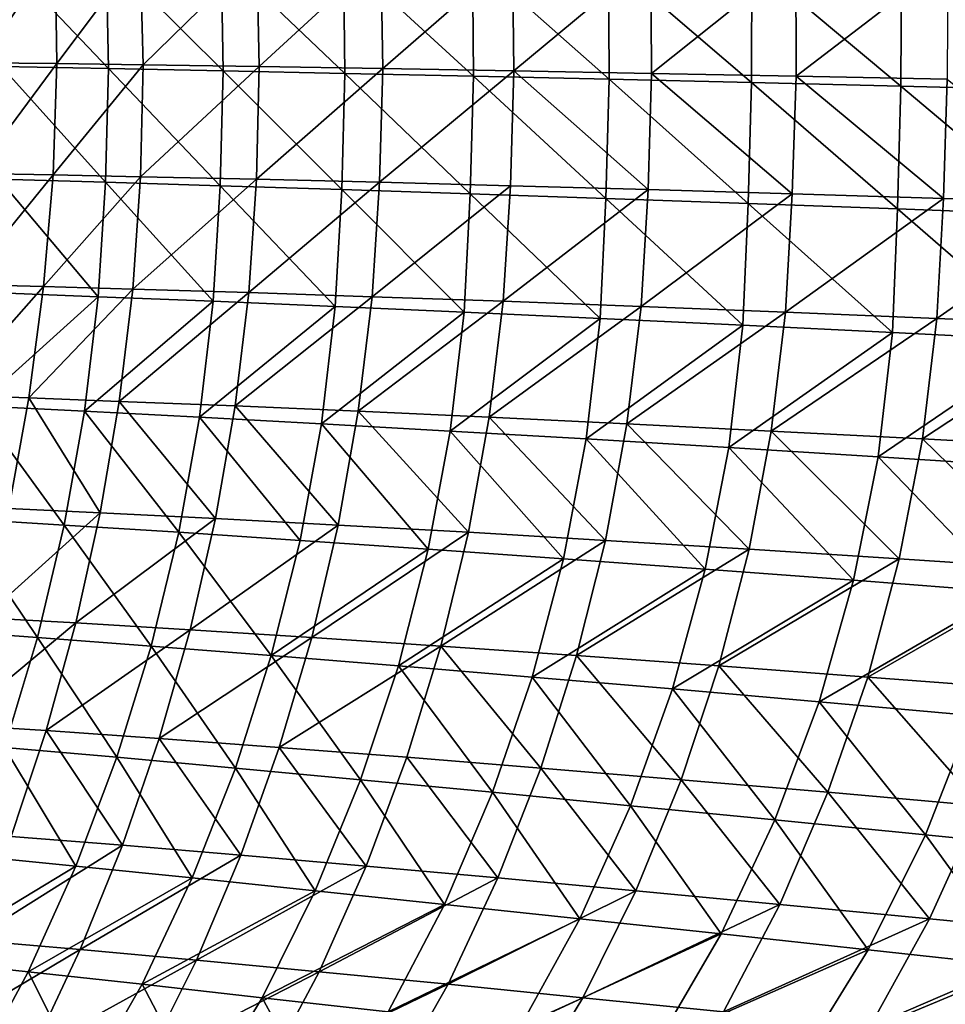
# Model space of a CAD drawing. Header units: metres. Extents: x -155 to 33, y -152 to 27.
# Tile 67 of 133: x -19.79 to -17.6, y -133.08 to -130.75. Entities that reach past the tile are written whole.
import ezdxf

# ---------------------------------------------------------------- set-up
doc = ezdxf.new("R2010")
doc.units = ezdxf.units.M
doc.layers.add('solid_12_401_042_XXX', color=7, linetype='CONTINUOUS')

msp = doc.modelspace()

# ---------------------------------------------------------------- linework, layer by layer
at = {"layer": 'solid_12_401_042_XXX'}
for points in [[(-19.887579, -130.849487, -8.142923), (-19.888399, -130.585587, -8.151895), (-19.710165, -130.586761, -8.568983)], [(-19.706045, -130.851761, -8.563019), (-19.887579, -130.849487, -8.142923), (-19.710165, -130.586761, -8.568983)], [(-19.583954, -130.86348, 8.815405), (-19.589405, -130.592667, 8.831156), (-19.844168, -130.590302, 8.246312)], [(-19.837833, -130.85878, 8.23605), (-19.583954, -130.86348, 8.815405), (-19.844168, -130.590302, 8.246312)], [(-19.706045, -130.851761, -8.563019), (-19.710165, -130.586761, -8.568983), (-19.508242, -130.588242, -9.015058)], [(-19.501453, -130.854691, -9.010633), (-19.706045, -130.851761, -8.563019), (-19.508242, -130.588242, -9.015058)], [(-19.311491, -130.868805, 9.391168), (-19.315895, -130.595352, 9.41173), (-19.589405, -130.592667, 8.831156)], [(-19.583954, -130.86348, 8.815405), (-19.311491, -130.868805, 9.391168), (-19.589405, -130.592667, 8.831156)], [(-19.501453, -130.854691, -9.010633), (-19.508242, -130.588242, -9.015058), (-19.23156, -130.590302, -9.587628)], [(-19.225945, -130.85878, -9.576955), (-19.501453, -130.854691, -9.010633), (-19.23156, -130.590302, -9.587628)], [(-19.022915, -130.874771, 9.957801), (-19.026209, -130.598343, 9.98237), (-19.315895, -130.595352, 9.41173)], [(-19.311491, -130.868805, 9.391168), (-19.022915, -130.874771, 9.957801), (-19.315895, -130.595352, 9.41173)], [(-19.225945, -130.85878, -9.576955), (-19.23156, -130.590302, -9.587628), (-18.937265, -130.592667, -10.153611)], [(-18.932907, -130.86348, -10.137524), (-19.225945, -130.85878, -9.576955), (-18.937265, -130.592667, -10.153611)], [(-18.932907, -130.86348, -10.137524), (-18.937265, -130.592667, -10.153611), (-18.624559, -130.595337, -10.714049)], [(-18.621578, -130.868805, -10.693233), (-18.932907, -130.86348, -10.137524), (-18.624559, -130.595337, -10.714049)], [(-18.621578, -130.868805, -10.693233), (-18.624559, -130.595337, -10.714049), (-18.296398, -130.598343, -11.263466)], [(-18.717705, -130.881393, 10.516405), (-18.719839, -130.601669, 10.544265), (-19.026209, -130.598343, 9.98237)], [(-19.022915, -130.874771, 9.957801), (-18.717705, -130.881393, 10.516405), (-19.026209, -130.598343, 9.98237)], [(-18.395832, -130.888702, 11.066889), (-18.396774, -130.605331, 11.097374), (-18.719839, -130.601669, 10.544265)], [(-18.717705, -130.881393, 10.516405), (-18.395832, -130.888702, 11.066889), (-18.719839, -130.601669, 10.544265)], [(-18.294798, -130.874771, -11.238729), (-18.621578, -130.868805, -10.693233), (-18.296398, -130.598343, -11.263466)], [(-18.05752, -130.896683, 11.608682), (-18.05727, -130.609329, 11.641164), (-18.396774, -130.605331, 11.097374)], [(-18.395832, -130.888702, 11.066889), (-18.05752, -130.896683, 11.608682), (-18.396774, -130.605331, 11.097374)], [(-18.294798, -130.874771, -11.238729), (-18.296398, -130.598343, -11.263466), (-17.952192, -130.601669, -11.803012)], [(-17.951975, -130.881393, -11.775071), (-18.294798, -130.874771, -11.238729), (-17.952192, -130.601669, -11.803012)], [(-18.05752, -130.896683, 11.608682), (-17.703003, -130.905365, 12.141222), (-18.05727, -130.609329, 11.641164)], [(-17.703003, -130.905365, 12.141222), (-17.70159, -130.613678, 12.175104), (-18.05727, -130.609329, 11.641164)], [(-17.951975, -130.881393, -11.775071), (-17.952192, -130.601669, -11.803012), (-17.591936, -130.605331, -12.332649)], [(-17.593088, -130.888702, -12.302171), (-17.951975, -130.881393, -11.775071), (-17.591936, -130.605331, -12.332649)], [(-17.703003, -130.905365, 12.141222), (-17.332531, -130.914764, 12.663956), (-17.70159, -130.613678, 12.175104)], [(-17.332531, -130.914764, 12.663956), (-17.330019, -130.618378, 12.698678), (-17.70159, -130.613678, 12.175104)], [(-19.900301, -131.112106, -8.139687), (-19.887579, -130.849487, -8.142923), (-19.706045, -130.851761, -8.563019)], [(-19.715143, -131.115585, -8.562828), (-19.900301, -131.112106, -8.139687), (-19.706045, -130.851761, -8.563019)], [(-19.715143, -131.115585, -8.562828), (-19.706045, -130.851761, -8.563019), (-19.501453, -130.854691, -9.010633)], [(-19.507456, -131.120041, -9.011941), (-19.715143, -131.115585, -8.562828), (-19.501453, -130.854691, -9.010633)], [(-19.507456, -131.120041, -9.011941), (-19.501453, -130.854691, -9.010633), (-19.225945, -130.85878, -9.576955)], [(-19.844091, -131.126236, 8.230609), (-19.590422, -131.133347, 8.804417), (-19.837833, -130.85878, 8.23605)], [(-19.590422, -131.133347, 8.804417), (-19.583954, -130.86348, 8.815405), (-19.837833, -130.85878, 8.23605)], [(-19.590422, -131.133347, 8.804417), (-19.318241, -131.141418, 9.37527), (-19.583954, -130.86348, 8.815405)], [(-19.318241, -131.141418, 9.37527), (-19.311491, -130.868805, 9.391168), (-19.583954, -130.86348, 8.815405)], [(-19.232559, -131.126236, -9.571959), (-19.507456, -131.120041, -9.011941), (-19.225945, -130.85878, -9.576955)], [(-19.318241, -131.141418, 9.37527), (-19.029928, -131.150436, 9.937769), (-19.311491, -130.868805, 9.391168)], [(-19.029928, -131.150436, 9.937769), (-19.022915, -130.874771, 9.957801), (-19.311491, -130.868805, 9.391168)], [(-19.232559, -131.126236, -9.571959), (-19.225945, -130.85878, -9.576955), (-18.932907, -130.86348, -10.137524)], [(-18.940113, -131.133347, -10.127007), (-19.232559, -131.126236, -9.571959), (-18.932907, -130.86348, -10.137524)], [(-19.029928, -131.150436, 9.937769), (-18.724976, -131.160461, 10.492922), (-19.022915, -130.874771, 9.957801)], [(-18.724976, -131.160461, 10.492922), (-18.717705, -130.881393, 10.516405), (-19.022915, -130.874771, 9.957801)], [(-18.940113, -131.133347, -10.127007), (-18.932907, -130.86348, -10.137524), (-18.621578, -130.868805, -10.693233)], [(-18.6294, -131.141418, -10.677838), (-18.940113, -131.133347, -10.127007), (-18.621578, -130.868805, -10.693233)], [(-18.303167, -131.150436, -11.219227), (-18.6294, -131.141418, -10.677838), (-18.621578, -130.868805, -10.693233)], [(-18.303167, -131.150436, -11.219227), (-18.621578, -130.868805, -10.693233), (-18.294798, -130.874771, -11.238729)], [(-17.96084, -131.160446, -11.752146), (-18.303167, -131.150436, -11.219227), (-18.294798, -130.874771, -11.238729)], [(-17.96084, -131.160446, -11.752146), (-18.294798, -130.874771, -11.238729), (-17.951975, -130.881393, -11.775071)], [(-18.724976, -131.160461, 10.492922), (-18.403349, -131.171478, 11.040591), (-18.717705, -130.881393, 10.516405)], [(-18.403349, -131.171478, 11.040591), (-18.395832, -130.888702, 11.066889), (-18.717705, -130.881393, 10.516405)], [(-18.403349, -131.171478, 11.040591), (-18.065256, -131.183517, 11.580175), (-18.395832, -130.888702, 11.066889)], [(-18.065256, -131.183517, 11.580175), (-18.05752, -130.896683, 11.608682), (-18.395832, -130.888702, 11.066889)], [(-18.065256, -131.183517, 11.580175), (-17.710918, -131.196609, 12.111078), (-18.05752, -130.896683, 11.608682)], [(-17.710918, -131.196609, 12.111078), (-17.703003, -130.905365, 12.141222), (-18.05752, -130.896683, 11.608682)], [(-17.60239, -131.171478, -12.276454), (-17.96084, -131.160446, -11.752146), (-17.951975, -130.881393, -11.775071)], [(-17.60239, -131.171478, -12.276454), (-17.951975, -130.881393, -11.775071), (-17.593088, -130.888702, -12.302171)], [(-17.228067, -131.183517, -12.791566), (-17.60239, -131.171478, -12.276454), (-17.593088, -130.888702, -12.302171)], [(-17.710918, -131.196609, 12.111078), (-17.34057, -131.21077, 12.632716), (-17.703003, -130.905365, 12.141222)], [(-17.34057, -131.21077, 12.632716), (-17.332531, -130.914764, 12.663956), (-17.703003, -130.905365, 12.141222)], [(-19.927034, -131.375626, -8.142346), (-19.900301, -131.112106, -8.139687), (-19.715143, -131.115585, -8.562828)], [(-19.7377, -131.380493, -8.568617), (-19.927034, -131.375626, -8.142346), (-19.715143, -131.115585, -8.562828)], [(-19.86253, -131.395172, 8.230412), (-19.608011, -131.404892, 8.798698), (-19.844091, -131.126236, 8.230609)], [(-19.608011, -131.404892, 8.798698), (-19.590422, -131.133347, 8.804417), (-19.844091, -131.126236, 8.230609)], [(-19.7377, -131.380493, -8.568617), (-19.715143, -131.115585, -8.562828), (-19.507456, -131.120041, -9.011941)], [(-19.526165, -131.386673, -9.01932), (-19.7377, -131.380493, -8.568617), (-19.507456, -131.120041, -9.011941)], [(-19.608011, -131.404892, 8.798698), (-19.334948, -131.415848, 9.364635), (-19.590422, -131.133347, 8.804417)], [(-19.334948, -131.415848, 9.364635), (-19.318241, -131.141418, 9.37527), (-19.590422, -131.133347, 8.804417)], [(-19.526165, -131.386673, -9.01932), (-19.507456, -131.120041, -9.011941), (-19.232559, -131.126236, -9.571959)], [(-19.250967, -131.395172, -9.573026), (-19.526165, -131.386673, -9.01932), (-19.232559, -131.126236, -9.571959)], [(-19.250967, -131.395172, -9.573026), (-19.232559, -131.126236, -9.571959), (-18.940113, -131.133347, -10.127007)], [(-18.958054, -131.404892, -10.122507), (-19.250967, -131.395172, -9.573026), (-18.940113, -131.133347, -10.127007)], [(-18.958054, -131.404892, -10.122507), (-18.940113, -131.133347, -10.127007), (-18.6294, -131.141418, -10.677838)], [(-19.334948, -131.415848, 9.364635), (-19.045668, -131.428101, 9.922953), (-19.318241, -131.141418, 9.37527)], [(-19.045668, -131.428101, 9.922953), (-19.029928, -131.150436, 9.937769), (-19.318241, -131.141418, 9.37527)], [(-19.045668, -131.428101, 9.922953), (-18.739716, -131.441635, 10.474571), (-19.029928, -131.150436, 9.937769)], [(-18.739716, -131.441635, 10.474571), (-18.724976, -131.160461, 10.492922), (-19.029928, -131.150436, 9.937769)], [(-18.646799, -131.415848, -10.668373), (-18.958054, -131.404892, -10.122507), (-18.6294, -131.141418, -10.677838)], [(-18.646799, -131.415848, -10.668373), (-18.6294, -131.141418, -10.677838), (-18.303167, -131.150436, -11.219227)], [(-18.319889, -131.428101, -11.205523), (-18.646799, -131.415848, -10.668373), (-18.303167, -131.150436, -11.219227)], [(-18.319889, -131.428101, -11.205523), (-18.303167, -131.150436, -11.219227), (-17.96084, -131.160446, -11.752146)], [(-18.739716, -131.441635, 10.474571), (-18.417091, -131.456482, 11.019302), (-18.724976, -131.160461, 10.492922)], [(-18.417091, -131.456482, 11.019302), (-18.403349, -131.171478, 11.040591), (-18.724976, -131.160461, 10.492922)], [(-18.417091, -131.456482, 11.019302), (-18.07803, -131.472687, 11.556513), (-18.403349, -131.171478, 11.040591)], [(-18.07803, -131.472687, 11.556513), (-18.065256, -131.183517, 11.580175), (-18.403349, -131.171478, 11.040591)], [(-17.976807, -131.441635, -11.734847), (-18.319889, -131.428101, -11.205523), (-17.96084, -131.160446, -11.752146)], [(-17.976807, -131.441635, -11.734847), (-17.96084, -131.160446, -11.752146), (-17.60239, -131.171478, -12.276454)], [(-17.617563, -131.456482, -12.256156), (-17.976807, -131.441635, -11.734847), (-17.60239, -131.171478, -12.276454)], [(-17.617563, -131.456482, -12.256156), (-17.60239, -131.171478, -12.276454), (-17.228067, -131.183517, -12.791566)], [(-18.07803, -131.472687, 11.556513), (-17.722776, -131.49025, 12.085572), (-18.065256, -131.183517, 11.580175)], [(-17.722776, -131.49025, 12.085572), (-17.710918, -131.196609, 12.111078), (-18.065256, -131.183517, 11.580175)], [(-17.722776, -131.49025, 12.085572), (-17.351593, -131.509201, 12.605863), (-17.710918, -131.196609, 12.111078)], [(-17.351593, -131.509201, 12.605863), (-17.34057, -131.21077, 12.632716), (-17.710918, -131.196609, 12.111078)], [(-17.242435, -131.472687, -12.768833), (-17.617563, -131.456482, -12.256156), (-17.228067, -131.183517, -12.791566)], [(-19.965881, -131.638733, -8.151108), (-19.927034, -131.375626, -8.142346), (-19.7377, -131.380493, -8.568617)], [(-19.772886, -131.645187, -8.580462), (-19.965881, -131.638733, -8.151108), (-19.7377, -131.380493, -8.568617)], [(-19.772886, -131.645187, -8.580462), (-19.7377, -131.380493, -8.568617), (-19.526165, -131.386673, -9.01932)], [(-19.558119, -131.65329, -9.032645), (-19.772886, -131.645187, -8.580462), (-19.526165, -131.386673, -9.01932)], [(-19.558119, -131.65329, -9.032645), (-19.526165, -131.386673, -9.01932), (-19.250967, -131.395172, -9.573026)], [(-19.8953, -131.664291, 8.235011), (-19.608011, -131.404892, 8.798698), (-19.86253, -131.395172, 8.230412)], [(-19.8953, -131.664291, 8.235011), (-19.640751, -131.676804, 8.797482), (-19.608011, -131.404892, 8.798698)], [(-19.640751, -131.676804, 8.797482), (-19.334948, -131.415848, 9.364635), (-19.608011, -131.404892, 8.798698)], [(-19.283346, -131.664291, -9.579862), (-19.558119, -131.65329, -9.032645), (-19.250967, -131.395172, -9.573026)], [(-19.283346, -131.664291, -9.579862), (-19.250967, -131.395172, -9.573026), (-18.958054, -131.404892, -10.122507)], [(-18.990799, -131.676804, -10.12354), (-19.283346, -131.664291, -9.579862), (-18.958054, -131.404892, -10.122507)], [(-18.990799, -131.676804, -10.12354), (-18.958054, -131.404892, -10.122507), (-18.646799, -131.415848, -10.668373)], [(-19.640751, -131.676804, 8.797482), (-19.367729, -131.690872, 9.358143), (-19.334948, -131.415848, 9.364635)], [(-19.367729, -131.690872, 9.358143), (-19.045668, -131.428101, 9.922953), (-19.334948, -131.415848, 9.364635)], [(-19.367729, -131.690872, 9.358143), (-19.078522, -131.706482, 9.911857), (-19.045668, -131.428101, 9.922953)], [(-19.078522, -131.706482, 9.911857), (-18.739716, -131.441635, 10.474571), (-19.045668, -131.428101, 9.922953)], [(-18.679949, -131.690857, -10.664144), (-18.990799, -131.676804, -10.12354), (-18.646799, -131.415848, -10.668373)], [(-18.679949, -131.690857, -10.664144), (-18.646799, -131.415848, -10.668373), (-18.319889, -131.428101, -11.205523)], [(-18.353428, -131.706482, -11.196707), (-18.679949, -131.690857, -10.664144), (-18.319889, -131.428101, -11.205523)], [(-18.353428, -131.706482, -11.196707), (-18.319889, -131.428101, -11.205523), (-17.976807, -131.441635, -11.734847)], [(-19.078522, -131.706482, 9.911857), (-18.77273, -131.723694, 10.459461), (-18.739716, -131.441635, 10.474571)], [(-18.77273, -131.723694, 10.459461), (-18.417091, -131.456482, 11.019302), (-18.739716, -131.441635, 10.474571)], [(-18.77273, -131.723694, 10.459461), (-18.450388, -131.742493, 11.000723), (-18.417091, -131.456482, 11.019302)], [(-18.450388, -131.742493, 11.000723), (-18.07803, -131.472687, 11.556513), (-18.417091, -131.456482, 11.019302)], [(-18.010778, -131.723694, -11.722036), (-18.353428, -131.706482, -11.196707), (-17.976807, -131.441635, -11.734847)], [(-18.010778, -131.723694, -11.722036), (-17.976807, -131.441635, -11.734847), (-17.617563, -131.456482, -12.256156)], [(-17.652056, -131.742493, -12.239903), (-18.010778, -131.723694, -11.722036), (-17.617563, -131.456482, -12.256156)], [(-17.652056, -131.742493, -12.239903), (-17.617563, -131.456482, -12.256156), (-17.242435, -131.472687, -12.768833)], [(-18.450388, -131.742493, 11.000723), (-18.111761, -131.762909, 11.534977), (-18.07803, -131.472687, 11.556513)], [(-18.111761, -131.762909, 11.534977), (-17.722776, -131.49025, 12.085572), (-18.07803, -131.472687, 11.556513)], [(-17.277567, -131.762909, -12.749661), (-17.652056, -131.742493, -12.239903), (-17.242435, -131.472687, -12.768833)], [(-18.111761, -131.762909, 11.534977), (-17.757128, -131.784973, 12.061565), (-17.722776, -131.49025, 12.085572)], [(-17.757128, -131.784973, 12.061565), (-17.351593, -131.509201, 12.605863), (-17.722776, -131.49025, 12.085572)], [(-17.757128, -131.784973, 12.061565), (-17.386776, -131.80867, 12.57984), (-17.351593, -131.509201, 12.605863)], [(-19.820539, -131.907654, -8.5982), (-19.965881, -131.638733, -8.151108), (-19.772886, -131.645187, -8.580462)], [(-19.603283, -131.917786, -9.051714), (-19.820539, -131.907654, -8.5982), (-19.772886, -131.645187, -8.580462)], [(-19.603283, -131.917786, -9.051714), (-19.772886, -131.645187, -8.580462), (-19.558119, -131.65329, -9.032645)], [(-19.942488, -131.931412, 8.244199), (-19.688879, -131.946854, 8.800545), (-19.8953, -131.664291, 8.235011)], [(-19.688879, -131.946854, 8.800545), (-19.640751, -131.676804, 8.797482), (-19.8953, -131.664291, 8.235011)], [(-19.329792, -131.931412, -9.592266), (-19.603283, -131.917786, -9.051714), (-19.558119, -131.65329, -9.032645)], [(-19.329792, -131.931412, -9.592266), (-19.558119, -131.65329, -9.032645), (-19.283346, -131.664291, -9.579862)], [(-19.038605, -131.946854, -10.129898), (-19.329792, -131.931412, -9.592266), (-19.283346, -131.664291, -9.579862)], [(-19.038605, -131.946854, -10.129898), (-19.283346, -131.664291, -9.579862), (-18.990799, -131.676804, -10.12354)], [(-19.688879, -131.946854, 8.800545), (-19.417, -131.964127, 9.355554), (-19.640751, -131.676804, 8.797482)], [(-19.417, -131.964127, 9.355554), (-19.367729, -131.690872, 9.358143), (-19.640751, -131.676804, 8.797482)], [(-19.417, -131.964127, 9.355554), (-19.129087, -131.983215, 9.904231), (-19.367729, -131.690872, 9.358143)], [(-19.129087, -131.983215, 9.904231), (-19.078522, -131.706482, 9.911857), (-19.367729, -131.690872, 9.358143)], [(-18.72928, -131.964111, -10.664943), (-19.038605, -131.946854, -10.129898), (-18.990799, -131.676804, -10.12354)], [(-18.72928, -131.964111, -10.664943), (-18.990799, -131.676804, -10.12354), (-18.679949, -131.690857, -10.664144)], [(-18.404398, -131.983215, -11.19257), (-18.72928, -131.964111, -10.664943), (-18.679949, -131.690857, -10.664144)], [(-18.404398, -131.983215, -11.19257), (-18.679949, -131.690857, -10.664144), (-18.353428, -131.706482, -11.196707)], [(-19.129087, -131.983215, 9.904231), (-18.824799, -132.00415, 10.44733), (-19.078522, -131.706482, 9.911857)], [(-18.824799, -132.00415, 10.44733), (-18.77273, -131.723694, 10.459461), (-19.078522, -131.706482, 9.911857)], [(-18.063557, -132.00415, -11.713508), (-18.404398, -131.983215, -11.19257), (-18.353428, -131.706482, -11.196707)], [(-18.063557, -132.00415, -11.713508), (-18.353428, -131.706482, -11.196707), (-18.010778, -131.723694, -11.722036)], [(-18.824799, -132.00415, 10.44733), (-18.504204, -132.026901, 10.984579), (-18.77273, -131.723694, 10.459461)], [(-18.504204, -132.026901, 10.984579), (-18.450388, -131.742493, 11.000723), (-18.77273, -131.723694, 10.459461)], [(-18.504204, -132.026901, 10.984579), (-18.167601, -132.051483, 11.515287), (-18.450388, -131.742493, 11.000723)], [(-18.167601, -132.051483, 11.515287), (-18.111761, -131.762909, 11.534977), (-18.450388, -131.742493, 11.000723)], [(-17.706852, -132.026901, -12.227491), (-18.063557, -132.00415, -11.713508), (-18.010778, -131.723694, -11.722036)], [(-17.706852, -132.026901, -12.227491), (-18.010778, -131.723694, -11.722036), (-17.652056, -131.742493, -12.239903)], [(-17.334623, -132.051483, -12.73385), (-17.706852, -132.026901, -12.227491), (-17.652056, -131.742493, -12.239903)], [(-17.334623, -132.051483, -12.73385), (-17.652056, -131.742493, -12.239903), (-17.277567, -131.762909, -12.749661)], [(-18.167601, -132.051483, 11.515287), (-17.81529, -132.077896, 12.038774), (-18.111761, -131.762909, 11.534977)], [(-17.81529, -132.077896, 12.038774), (-17.757128, -131.784973, 12.061565), (-18.111761, -131.762909, 11.534977)], [(-17.81529, -132.077896, 12.038774), (-17.447594, -132.106125, 12.55436), (-17.757128, -131.784973, 12.061565)], [(-17.447594, -132.106125, 12.55436), (-17.386776, -131.80867, 12.57984), (-17.757128, -131.784973, 12.061565)], [(-19.880384, -132.166977, -8.6219), (-19.820539, -131.907654, -8.5982), (-19.603283, -131.917786, -9.051714)], [(-19.661386, -132.179153, -9.076671), (-19.880384, -132.166977, -8.6219), (-19.603283, -131.917786, -9.051714)], [(-19.661386, -132.179153, -9.076671), (-19.603283, -131.917786, -9.051714), (-19.329792, -131.931412, -9.592266)], [(-20.003866, -132.195404, 8.258151), (-19.752201, -132.21376, 8.808088), (-19.942488, -131.931412, 8.244199)], [(-19.752201, -132.21376, 8.808088), (-19.688879, -131.946854, 8.800545), (-19.942488, -131.931412, 8.244199)], [(-19.752201, -132.21376, 8.808088), (-19.482586, -132.234192, 9.357098), (-19.688879, -131.946854, 8.800545)], [(-19.482586, -132.234192, 9.357098), (-19.417, -131.964127, 9.355554), (-19.688879, -131.946854, 8.800545)], [(-19.390068, -132.195404, -9.610399), (-19.661386, -132.179153, -9.076671), (-19.329792, -131.931412, -9.592266)], [(-19.390068, -132.195404, -9.610399), (-19.329792, -131.931412, -9.592266), (-19.038605, -131.946854, -10.129898)], [(-19.101257, -132.21376, -10.14177), (-19.390068, -132.195404, -9.610399), (-19.038605, -131.946854, -10.129898)], [(-19.101257, -132.21376, -10.14177), (-19.038605, -131.946854, -10.129898), (-18.72928, -131.964111, -10.664943)], [(-19.482586, -132.234192, 9.357098), (-19.197212, -132.256668, 9.90033), (-19.417, -131.964127, 9.355554)], [(-19.197212, -132.256668, 9.90033), (-19.129087, -131.983215, 9.904231), (-19.417, -131.964127, 9.355554)], [(-18.794605, -132.234177, -10.670984), (-19.101257, -132.21376, -10.14177), (-18.72928, -131.964111, -10.664943)], [(-18.794605, -132.234177, -10.670984), (-18.72928, -131.964111, -10.664943), (-18.404398, -131.983215, -11.19257)], [(-19.197212, -132.256668, 9.90033), (-18.824799, -132.00415, 10.44733), (-19.129087, -131.983215, 9.904231)], [(-18.472628, -132.256653, -11.193354), (-18.794605, -132.234177, -10.670984), (-18.404398, -131.983215, -11.19257)], [(-18.472628, -132.256653, -11.193354), (-18.404398, -131.983215, -11.19257), (-18.063557, -132.00415, -11.713508)], [(-19.197212, -132.256668, 9.90033), (-18.895782, -132.281158, 10.438463), (-18.824799, -132.00415, 10.44733)], [(-18.895782, -132.281158, 10.438463), (-18.504204, -132.026901, 10.984579), (-18.824799, -132.00415, 10.44733)], [(-18.134981, -132.281158, -11.709535), (-18.472628, -132.256653, -11.193354), (-18.063557, -132.00415, -11.713508)], [(-18.134981, -132.281158, -11.709535), (-18.063557, -132.00415, -11.713508), (-17.706852, -132.026901, -12.227491)], [(-18.895782, -132.281158, 10.438463), (-18.578403, -132.307632, 10.971189), (-18.504204, -132.026901, 10.984579)], [(-18.578403, -132.307632, 10.971189), (-18.167601, -132.051483, 11.515287), (-18.504204, -132.026901, 10.984579)], [(-17.781796, -132.307632, -12.219226), (-18.134981, -132.281158, -11.709535), (-17.706852, -132.026901, -12.227491)], [(-17.781796, -132.307632, -12.219226), (-17.706852, -132.026901, -12.227491), (-17.334623, -132.051483, -12.73385)], [(-18.578403, -132.307632, 10.971189), (-18.245396, -132.336075, 11.497797), (-18.167601, -132.051483, 11.515287)], [(-18.245396, -132.336075, 11.497797), (-17.81529, -132.077896, 12.038774), (-18.167601, -132.051483, 11.515287)], [(-17.413435, -132.336075, -12.721742), (-17.781796, -132.307632, -12.219226), (-17.334623, -132.051483, -12.73385)], [(-18.245396, -132.336075, 11.497797), (-17.897085, -132.366425, 12.017584), (-17.81529, -132.077896, 12.038774)], [(-17.897085, -132.366425, 12.017584), (-17.447594, -132.106125, 12.55436), (-17.81529, -132.077896, 12.038774)], [(-17.897085, -132.366425, 12.017584), (-17.533817, -132.398666, 12.529855), (-17.447594, -132.106125, 12.55436)], [(-19.951832, -132.420898, -8.651085), (-19.880384, -132.166977, -8.6219), (-19.661386, -132.179153, -9.076671)], [(-19.731867, -132.434967, -9.106994), (-19.951832, -132.420898, -8.651085), (-19.661386, -132.179153, -9.076671)], [(-19.731867, -132.434967, -9.106994), (-19.661386, -132.179153, -9.076671), (-19.390068, -132.195404, -9.610399)], [(-19.830166, -132.474762, 8.819652), (-19.752201, -132.21376, 8.808088), (-20.003866, -132.195404, 8.258151)], [(-19.463631, -132.45369, -9.63375), (-19.731867, -132.434967, -9.106994), (-19.390068, -132.195404, -9.610399)], [(-19.463631, -132.45369, -9.63375), (-19.390068, -132.195404, -9.610399), (-19.101257, -132.21376, -10.14177)], [(-19.830166, -132.474762, 8.819652), (-19.563974, -132.498138, 9.362327), (-19.752201, -132.21376, 8.808088)], [(-19.563974, -132.498138, 9.362327), (-19.482586, -132.234192, 9.357098), (-19.752201, -132.21376, 8.808088)], [(-19.178247, -132.474762, -10.158654), (-19.463631, -132.45369, -9.63375), (-19.101257, -132.21376, -10.14177)], [(-19.178247, -132.474762, -10.158654), (-19.101257, -132.21376, -10.14177), (-18.794605, -132.234177, -10.670984)], [(-19.563974, -132.498138, 9.362327), (-19.282415, -132.523727, 9.899726), (-19.482586, -132.234192, 9.357098)], [(-19.282415, -132.523727, 9.899726), (-19.197212, -132.256668, 9.90033), (-19.482586, -132.234192, 9.357098)], [(-19.282415, -132.523727, 9.899726), (-18.985229, -132.551453, 10.432456), (-19.197212, -132.256668, 9.90033)], [(-18.985229, -132.551453, 10.432456), (-18.895782, -132.281158, 10.438463), (-19.197212, -132.256668, 9.90033)], [(-18.875444, -132.498138, -10.681784), (-19.178247, -132.474762, -10.158654), (-18.794605, -132.234177, -10.670984)], [(-18.557673, -132.523727, -11.198595), (-18.875444, -132.498138, -10.681784), (-18.794605, -132.234177, -10.670984)], [(-18.557673, -132.523727, -11.198595), (-18.794605, -132.234177, -10.670984), (-18.472628, -132.256653, -11.193354)], [(-18.224632, -132.551453, -11.709677), (-18.557673, -132.523727, -11.198595), (-18.472628, -132.256653, -11.193354)], [(-18.224632, -132.551453, -11.709677), (-18.472628, -132.256653, -11.193354), (-18.134981, -132.281158, -11.709535)], [(-18.985229, -132.551453, 10.432456), (-18.672552, -132.581253, 10.960176), (-18.895782, -132.281158, 10.438463)], [(-18.672552, -132.581253, 10.960176), (-18.578403, -132.307632, 10.971189), (-18.895782, -132.281158, 10.438463)], [(-17.876478, -132.581253, -12.214697), (-18.224632, -132.551453, -11.709677), (-18.134981, -132.281158, -11.709535)], [(-17.876478, -132.581253, -12.214697), (-18.134981, -132.281158, -11.709535), (-17.781796, -132.307632, -12.219226)], [(-18.672552, -132.581253, 10.960176), (-18.344715, -132.613022, 11.482162), (-18.578403, -132.307632, 10.971189)], [(-18.344715, -132.613022, 11.482162), (-18.245396, -132.336075, 11.497797), (-18.578403, -132.307632, 10.971189)], [(-17.513596, -132.613022, -12.712956), (-17.876478, -132.581253, -12.214697), (-17.781796, -132.307632, -12.219226)], [(-17.513596, -132.613022, -12.712956), (-17.781796, -132.307632, -12.219226), (-17.413435, -132.336075, -12.721742)], [(-18.344715, -132.613022, 11.482162), (-18.002069, -132.646713, 11.997695), (-18.245396, -132.336075, 11.497797)], [(-18.002069, -132.646713, 11.997695), (-17.897085, -132.366425, 12.017584), (-18.245396, -132.336075, 11.497797)], [(-18.002069, -132.646713, 11.997695), (-17.644968, -132.682236, 12.506063), (-17.897085, -132.366425, 12.017584)], [(-17.644968, -132.682236, 12.506063), (-17.533817, -132.398666, 12.529855), (-17.897085, -132.366425, 12.017584)], [(-17.644968, -132.682236, 12.506063), (-17.273783, -132.719513, 13.00656), (-17.533817, -132.398666, 12.529855)], [(-19.814785, -132.686249, -9.142928), (-19.951832, -132.420898, -8.651085), (-19.731867, -132.434967, -9.106994)], [(-19.55052, -132.707092, -9.662576), (-19.814785, -132.686249, -9.142928), (-19.731867, -132.434967, -9.106994)], [(-19.55052, -132.707092, -9.662576), (-19.731867, -132.434967, -9.106994), (-19.463631, -132.45369, -9.63375)], [(-19.269588, -132.730484, -10.180825), (-19.55052, -132.707092, -9.662576), (-19.463631, -132.45369, -9.63375)], [(-19.269588, -132.730484, -10.180825), (-19.463631, -132.45369, -9.63375), (-19.178247, -132.474762, -10.158654)], [(-19.922813, -132.730499, 8.835505), (-19.661177, -132.756332, 9.37153), (-19.830166, -132.474762, 8.819652)], [(-19.661177, -132.756332, 9.37153), (-19.563974, -132.498138, 9.362327), (-19.830166, -132.474762, 8.819652)], [(-18.971788, -132.756332, -10.697632), (-19.269588, -132.730484, -10.180825), (-19.178247, -132.474762, -10.158654)], [(-18.971788, -132.756332, -10.697632), (-19.178247, -132.474762, -10.158654), (-18.875444, -132.498138, -10.681784)], [(-19.661177, -132.756332, 9.37153), (-19.384674, -132.7845, 9.902728), (-19.563974, -132.498138, 9.362327)], [(-19.384674, -132.7845, 9.902728), (-19.282415, -132.523727, 9.899726), (-19.563974, -132.498138, 9.362327)], [(-18.659487, -132.7845, -11.208605), (-18.971788, -132.756332, -10.697632), (-18.875444, -132.498138, -10.681784)], [(-18.659487, -132.7845, -11.208605), (-18.875444, -132.498138, -10.681784), (-18.557673, -132.523727, -11.198595)], [(-19.384674, -132.7845, 9.902728), (-19.093073, -132.814835, 10.42964), (-19.282415, -132.523727, 9.899726)], [(-19.093073, -132.814835, 10.42964), (-18.985229, -132.551453, 10.432456), (-19.282415, -132.523727, 9.899726)], [(-18.332417, -132.814835, -11.714265), (-18.659487, -132.7845, -11.208605), (-18.557673, -132.523727, -11.198595)], [(-18.332417, -132.814835, -11.714265), (-18.557673, -132.523727, -11.198595), (-18.224632, -132.551453, -11.709677)], [(-19.093073, -132.814835, 10.42964), (-18.786522, -132.847214, 10.9519), (-18.985229, -132.551453, 10.432456)], [(-18.786522, -132.847214, 10.9519), (-18.672552, -132.581253, 10.960176), (-18.985229, -132.551453, 10.432456)], [(-17.990749, -132.847214, -12.214257), (-18.332417, -132.814835, -11.714265), (-18.224632, -132.551453, -11.709677)], [(-17.990749, -132.847214, -12.214257), (-18.224632, -132.551453, -11.709677), (-17.876478, -132.581253, -12.214697)], [(-18.786522, -132.847214, 10.9519), (-18.465359, -132.8815, 11.468771), (-18.672552, -132.581253, 10.960176)], [(-18.465359, -132.8815, 11.468771), (-18.344715, -132.613022, 11.482162), (-18.672552, -132.581253, 10.960176)], [(-17.634876, -132.8815, -12.707872), (-17.990749, -132.847214, -12.214257), (-17.876478, -132.581253, -12.214697)], [(-17.634876, -132.8815, -12.707872), (-17.876478, -132.581253, -12.214697), (-17.513596, -132.613022, -12.712956)], [(-18.465359, -132.8815, 11.468771), (-18.129934, -132.917572, 11.979526), (-18.344715, -132.613022, 11.482162)], [(-18.129934, -132.917572, 11.979526), (-18.002069, -132.646713, 11.997695), (-18.344715, -132.613022, 11.482162)], [(-17.265194, -132.917557, -13.194406), (-17.634876, -132.8815, -12.707872), (-17.513596, -132.613022, -12.712956)], [(-18.129934, -132.917572, 11.979526), (-17.780609, -132.955261, 12.483439), (-18.002069, -132.646713, 11.997695)], [(-17.780609, -132.955261, 12.483439), (-17.644968, -132.682236, 12.506063), (-18.002069, -132.646713, 11.997695)], [(-19.909857, -132.932251, -9.184488), (-19.814785, -132.686249, -9.142928), (-19.55052, -132.707092, -9.662576)], [(-17.780609, -132.955261, 12.483439), (-17.417753, -132.994446, 12.979799), (-17.644968, -132.682236, 12.506063)], [(-17.417753, -132.994446, 12.979799), (-17.273783, -132.719513, 13.00656), (-17.644968, -132.682236, 12.506063)], [(-19.650467, -132.954605, -9.696906), (-19.909857, -132.932251, -9.184488), (-19.55052, -132.707092, -9.662576)], [(-19.650467, -132.954605, -9.696906), (-19.55052, -132.707092, -9.662576), (-19.269588, -132.730484, -10.180825)], [(-20.02989, -132.979614, 8.855707), (-19.661177, -132.756332, 9.37153), (-19.922813, -132.730499, 8.835505)], [(-19.375027, -132.979614, -10.208331), (-19.650467, -132.954605, -9.696906), (-19.269588, -132.730484, -10.180825)], [(-19.375027, -132.979614, -10.208331), (-19.269588, -132.730484, -10.180825), (-18.971788, -132.756332, -10.697632)], [(-20.02989, -132.979614, 8.855707), (-19.773949, -133.007126, 9.384787), (-19.661177, -132.756332, 9.37153)], [(-19.773949, -133.007126, 9.384787), (-19.384674, -132.7845, 9.902728), (-19.661177, -132.756332, 9.37153)], [(-19.083384, -133.007111, -10.7186), (-19.375027, -132.979614, -10.208331), (-18.971788, -132.756332, -10.697632)], [(-19.083384, -133.007111, -10.7186), (-18.971788, -132.756332, -10.697632), (-18.659487, -132.7845, -11.208605)], [(-19.773949, -133.007126, 9.384787), (-19.503736, -133.036926, 9.909439), (-19.384674, -132.7845, 9.902728)], [(-19.503736, -133.036926, 9.909439), (-19.093073, -132.814835, 10.42964), (-19.384674, -132.7845, 9.902728)], [(-18.777805, -133.036926, -11.223475), (-19.083384, -133.007111, -10.7186), (-18.659487, -132.7845, -11.208605)], [(-18.777805, -133.036926, -11.223475), (-18.659487, -132.7845, -11.208605), (-18.332417, -132.814835, -11.714265)], [(-19.503736, -133.036926, 9.909439), (-19.219036, -133.068832, 10.430146), (-19.093073, -132.814835, 10.42964)], [(-19.219036, -133.068832, 10.430146), (-18.786522, -132.847214, 10.9519), (-19.093073, -132.814835, 10.42964)], [(-18.458046, -133.068832, -11.723418), (-18.777805, -133.036926, -11.223475), (-18.332417, -132.814835, -11.714265)], [(-18.458046, -133.068832, -11.723418), (-18.332417, -132.814835, -11.714265), (-17.990749, -132.847214, -12.214257)], [(-19.219036, -133.068832, 10.430146), (-18.919991, -133.102646, 10.94652), (-18.786522, -132.847214, 10.9519)], [(-18.919991, -133.102646, 10.94652), (-18.465359, -132.8815, 11.468771), (-18.786522, -132.847214, 10.9519)], [(-18.124269, -133.102646, -12.218054), (-18.458046, -133.068832, -11.723418), (-17.990749, -132.847214, -12.214257)], [(-18.124269, -133.102646, -12.218054), (-17.990749, -132.847214, -12.214257), (-17.634876, -132.8815, -12.707872)], [(-18.919991, -133.102646, 10.94652), (-18.606924, -133.138168, 11.457821), (-18.465359, -132.8815, 11.468771)], [(-18.606924, -133.138168, 11.457821), (-18.129934, -132.917572, 11.979526), (-18.465359, -132.8815, 11.468771)], [(-17.776855, -133.138168, -12.706667), (-18.124269, -133.102646, -12.218054), (-17.634876, -132.8815, -12.707872)], [(-17.776855, -133.138168, -12.706667), (-17.634876, -132.8815, -12.707872), (-17.265194, -132.917557, -13.194406)], [(-20.016943, -133.172058, -9.231313), (-19.909857, -132.932251, -9.184488), (-19.650467, -132.954605, -9.696906)], [(-18.606924, -133.138168, 11.457821), (-18.280178, -133.175186, 11.963315), (-18.129934, -132.917572, 11.979526)], [(-18.280178, -133.175186, 11.963315), (-17.780609, -132.955261, 12.483439), (-18.129934, -132.917572, 11.979526)], [(-17.416191, -133.175186, -13.188548), (-17.776855, -133.138168, -12.706667), (-17.265194, -132.917557, -13.194406)], [(-19.763393, -133.194183, -9.736383), (-20.016943, -133.172058, -9.231313), (-19.650467, -132.954605, -9.696906)], [(-19.763393, -133.194183, -9.736383), (-19.650467, -132.954605, -9.696906), (-19.375027, -132.979614, -10.208331)], [(-18.280178, -133.175186, 11.963315), (-17.940098, -133.213501, 12.462275), (-17.780609, -132.955261, 12.483439)], [(-17.940098, -133.213501, 12.462275), (-17.417753, -132.994446, 12.979799), (-17.780609, -132.955261, 12.483439)], [(-19.902266, -133.245682, 9.40176), (-19.773949, -133.007126, 9.384787), (-20.02989, -132.979614, 8.855707)], [(-19.494532, -133.218781, -10.240817), (-19.763393, -133.194183, -9.736383), (-19.375027, -132.979614, -10.208331)], [(-19.494532, -133.218781, -10.240817), (-19.375027, -132.979614, -10.208331), (-19.083384, -133.007111, -10.7186)], [(-17.940098, -133.213501, 12.462275), (-17.58704, -133.25293, 12.953979), (-17.417753, -132.994446, 12.979799)], [(-19.902266, -133.245682, 9.40176), (-19.639589, -133.274658, 9.919533), (-19.773949, -133.007126, 9.384787)], [(-19.639589, -133.274658, 9.919533), (-19.503736, -133.036926, 9.909439), (-19.773949, -133.007126, 9.384787)], [(-19.210232, -133.245682, -10.744339), (-19.494532, -133.218781, -10.240817), (-19.083384, -133.007111, -10.7186)], [(-19.210232, -133.245682, -10.744339), (-19.083384, -133.007111, -10.7186), (-18.777805, -133.036926, -11.223475)], [(-19.639589, -133.274658, 9.919533), (-19.363089, -133.305496, 10.433662), (-19.503736, -133.036926, 9.909439)], [(-19.363089, -133.305496, 10.433662), (-19.219036, -133.068832, 10.430146), (-19.503736, -133.036926, 9.909439)], [(-18.912643, -133.274658, -11.242867), (-19.210232, -133.245682, -10.744339), (-18.777805, -133.036926, -11.223475)], [(-18.912643, -133.274658, -11.242867), (-18.777805, -133.036926, -11.223475), (-18.458046, -133.068832, -11.723418)], [(-19.363089, -133.305496, 10.433662), (-19.072882, -133.337952, 10.943747), (-19.219036, -133.068832, 10.430146)], [(-19.072882, -133.337952, 10.943747), (-18.919991, -133.102646, 10.94652), (-19.219036, -133.068832, 10.430146)], [(-18.601515, -133.305496, -11.73681), (-18.912643, -133.274658, -11.242867), (-18.458046, -133.068832, -11.723418)], [(-18.601515, -133.305496, -11.73681), (-18.458046, -133.068832, -11.723418), (-18.124269, -133.102646, -12.218054)]]:
    msp.add_3dface(points, dxfattribs=at)

doc.saveas('drawing.dxf')
